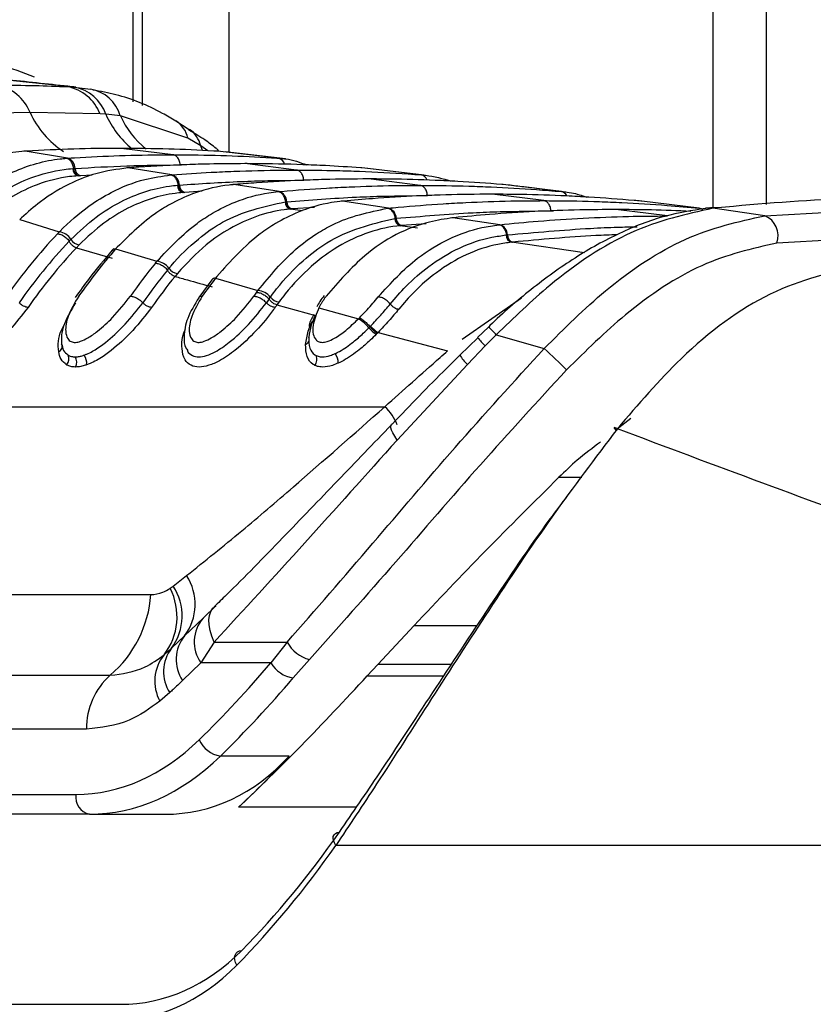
# Model space of a CAD drawing. Header units: millimetres. Extents: x 20 to 19939, y 40 to 15016.
# Tile 31 of 106: x 6878 to 6928, y 5467 to 5529. Entities that reach past the tile are written whole.
import ezdxf

# ---------------------------------------------------------------- set-up
doc = ezdxf.new("R2010")
doc.units = ezdxf.units.MM
doc.header["$LTSCALE"] = 2

msp = doc.modelspace()

# ---------------------------------------------------------------- linework, layer by layer
at = {"color": 8, "linetype": 'Continuous', "lineweight": 25}
for p, q in [((6885.338, 5523.758), (6885.338, 6021.966)), ((6891.353, 6021.966), (6891.353, 5520.569)), ((6921.836, 5517.098), (6921.836, 6021.966)), ((6889.699, 5520.684), (6889.587, 5520.985)), ((6890.04, 5520.67), (6889.587, 5520.985)), ((6888.297, 5519.777), (6888.377, 5519.775)), ((6882.759, 5519.139), (6882.016, 5519.102)), ((6889.688, 5518.118), (6888.588, 5518.054)), ((6895.995, 5516.882), (6895.236, 5516.997)), ((6896.754, 5517.1), (6895.341, 5517.007)), ((6911.631, 5516.889), (6911.781, 5516.886)), ((6903.781, 5516.075), (6902.233, 5515.963)), ((6903.235, 5515.79), (6902.139, 5515.954)), ((6913.733, 5514.245), (6909.151, 5514.914)), ((6906.045, 5508.811), (6909.786, 5511.415)), ((6912.135, 5500.129), (6913.564, 5500.129)), ((6903.023, 5490.798), (6906.987, 5490.798)), ((6905.359, 5488.339), (6900.725, 5488.339)), ((6900.068, 5487.627), (6904.888, 5487.627)), ((6899.382, 5479.361), (6891.971, 5479.361))]:
    msp.add_line(p, q, dxfattribs=at)
at = {"color": 7, "linetype": 'Continuous', "lineweight": 25}
for p, q in [((6885.923, 5523.524), (6885.923, 6021.966)), ((6925.184, 6021.966), (6925.184, 5517.298)), ((6881.207, 5524.704), (6875.971, 5525.257)), ((6881.207, 5524.704), (6881.634, 5524.678)), ((6881.634, 5524.678), (6882.655, 5524.543)), ((6878.849, 5523.082), (6874.451, 5522.987)), ((6883.251, 5522.987), (6878.849, 5523.082)), ((6883.618, 5522.966), (6883.251, 5522.987)), ((6884.53, 5522.876), (6883.618, 5522.966)), ((6888.782, 5521.459), (6884.53, 5522.876)), ((6888.87, 5521.992), (6888.019, 5522.541)), ((6889.587, 5520.985), (6888.782, 5521.459)), ((6878.531, 5520.64), (6878.467, 5520.642)), ((6878.625, 5520.645), (6878.531, 5520.64)), ((6881.208, 5520.2), (6878.531, 5520.64)), ((6887.847, 5520.418), (6884.59, 5520.821)), ((6890.649, 5520.64), (6890.555, 5520.645)), ((6890.71, 5520.691), (6890.572, 5520.813)), ((6894.485, 5520.2), (6890.649, 5520.64)), ((6894.916, 5520.159), (6891.117, 5520.596)), ((6881.12, 5520.194), (6881.208, 5520.2)), ((6895.625, 5519.455), (6892.368, 5519.858)), ((6894.485, 5520.2), (6894.572, 5520.194)), ((6881.537, 5519.55), (6881.593, 5519.554)), ((6881.594, 5519.554), (6881.679, 5519.56)), ((6884.999, 5519.59), (6884.931, 5519.592)), ((6885.077, 5519.596), (6884.999, 5519.59)), ((6887.773, 5519.151), (6884.999, 5519.59)), ((6887.699, 5519.145), (6887.773, 5519.151)), ((6899.737, 5519.59), (6899.659, 5519.596)), ((6903.476, 5519.151), (6899.737, 5519.59)), ((6903.63, 5519.136), (6900.11, 5519.552)), ((6903.476, 5519.151), (6903.55, 5519.145)), ((6881.93, 5519.097), (6881.872, 5519.093)), ((6882.016, 5519.102), (6881.93, 5519.097)), ((6888.128, 5518.501), (6888.176, 5518.505)), ((6888.176, 5518.505), (6888.248, 5518.511)), ((6891.677, 5518.542), (6891.605, 5518.543)), ((6891.744, 5518.548), (6891.677, 5518.542)), ((6894.521, 5518.104), (6891.677, 5518.542)), ((6903.403, 5518.493), (6900.146, 5518.896)), ((6908.615, 5518.542), (6908.548, 5518.548)), ((6912.284, 5518.104), (6908.615, 5518.542)), ((6888.515, 5518.048), (6888.466, 5518.044)), ((6888.588, 5518.054), (6888.515, 5518.048)), ((6894.457, 5518.098), (6894.521, 5518.104)), ((6911.181, 5517.531), (6907.925, 5517.934)), ((6912.284, 5518.104), (6912.348, 5518.098)), ((6894.895, 5517.454), (6894.936, 5517.458)), ((6894.937, 5517.458), (6895, 5517.464)), ((6898.51, 5517.496), (6898.434, 5517.497)), ((6898.569, 5517.502), (6898.51, 5517.496)), ((6901.408, 5517.059), (6898.51, 5517.496)), ((6917.339, 5517.496), (6917.28, 5517.502)), ((6920.954, 5517.059), (6917.339, 5517.496)), ((6925.081, 5516.583), (6937.539, 5517.281)), ((6895.279, 5517.001), (6895.236, 5516.997)), ((6895.341, 5517.007), (6895.279, 5517.001)), ((6901.351, 5517.054), (6901.408, 5517.059)), ((6918.959, 5516.568), (6915.703, 5516.971)), ((6920.954, 5517.059), (6921.011, 5517.054)), ((6921.478, 5517.057), (6921.383, 5517.047)), ((6921.671, 5517.087), (6921.463, 5517.065)), ((6921.905, 5517.061), (6921.813, 5517.051)), ((6925.081, 5516.583), (6921.813, 5517.051)), ((6922.106, 5517.082), (6921.905, 5517.061)), ((6878.319, 5516.455), (6878.196, 5516.336)), ((6878.196, 5516.336), (6880.687, 5515.564)), ((6901.796, 5516.41), (6901.833, 5516.414)), ((6901.834, 5516.414), (6901.889, 5516.42)), ((6905.437, 5516.456), (6905.385, 5516.452)), ((6905.463, 5516.454), (6905.385, 5516.455)), ((6905.515, 5516.459), (6905.463, 5516.454)), ((6908.405, 5516.018), (6905.463, 5516.454)), ((6908.354, 5516.013), (6908.405, 5516.018)), ((6902.177, 5515.957), (6902.139, 5515.954)), ((6902.233, 5515.963), (6902.177, 5515.957)), ((6938.231, 5515.568), (6925.84, 5514.865)), ((6881.31, 5514.979), (6881.42, 5515.093)), ((6908.806, 5515.37), (6908.839, 5515.374)), ((6908.839, 5515.374), (6908.888, 5515.379)), ((6909.184, 5514.917), (6909.151, 5514.914)), ((6909.234, 5514.922), (6909.184, 5514.917)), ((6881.94, 5514.754), (6881.761, 5514.567)), ((6881.761, 5514.567), (6884.011, 5513.906)), ((6884.127, 5514.518), (6884.021, 5514.398)), ((6884.337, 5514.608), (6884.232, 5514.489)), ((6884.232, 5514.489), (6886.832, 5513.718)), ((6887.493, 5513.16), (6887.588, 5513.274)), ((6888.125, 5512.954), (6887.971, 5512.766)), ((6890.289, 5512.558), (6889.464, 5511.43)), ((6890.391, 5512.662), (6890.298, 5512.544)), ((6890.601, 5512.765), (6890.509, 5512.647)), ((6890.509, 5512.647), (6893.193, 5511.878)), ((6893.887, 5511.346), (6893.97, 5511.46)), ((6894.521, 5511.158), (6894.386, 5510.971)), ((6894.387, 5510.971), (6896.806, 5510.308)), ((6897.132, 5510.987), (6897.03, 5510.795)), ((6897.03, 5510.795), (6899.521, 5510.101)), ((6899.521, 5510.101), (6899.583, 5510.163)), ((6900.171, 5509.53), (6900.238, 5509.599)), ((6900.238, 5509.599), (6900.275, 5509.637)), ((6900.749, 5509.241), (6900.71, 5509.2)), ((6900.749, 5509.241), (6905.127, 5508.075)), ((6907.692, 5509.574), (6907.002, 5508.914)), ((6900.71, 5509.2), (6900.637, 5509.125)), ((6907.02, 5508.896), (6905.898, 5507.812)), ((6908.19, 5509.089), (6907.498, 5508.392)), ((6908.19, 5509.089), (6911.201, 5508.221)), ((6907.498, 5508.392), (6906.374, 5507.229)), ((6906.374, 5507.229), (6901.95, 5502.467)), ((6861.935, 5504.568), (6901.179, 5504.568)), ((6916.652, 5503.821), (6915.704, 5503.083)), ((6887.86, 5493.281), (6888.698, 5493.938)), ((6887.668, 5493.141), (6887.86, 5493.281)), ((6860.178, 5492.75), (6886.451, 5492.75)), ((6889.733, 5491.265), (6890.532, 5492.045)), ((6888.573, 5490.15), (6889.733, 5491.265)), ((6900.725, 5488.339), (6903.023, 5490.798)), ((6887.748, 5489.367), (6888.573, 5490.15)), ((6890.433, 5489.757), (6889.599, 5488.454)), ((6890.433, 5489.757), (6895.031, 5489.757)), ((6895.031, 5489.757), (6894.011, 5488.454)), ((6887.28, 5488.957), (6887.748, 5489.367)), ((6889.599, 5488.454), (6888.448, 5487.342)), ((6894.011, 5488.454), (6889.599, 5488.454)), ((6895.411, 5487.501), (6896.433, 5488.664)), ((6900.068, 5487.627), (6900.725, 5488.339)), ((6857.625, 5487.67), (6883.897, 5487.67)), ((6887.642, 5486.575), (6887.02, 5486.029)), ((6882.406, 5484.283), (6856.133, 5484.283)), ((6895.152, 5482.586), (6890.826, 5482.586)), ((6846.753, 5480.167), (6881.737, 5480.167)), ((6882.585, 5478.925), (6847.601, 5478.925)), ((6882.585, 5478.925), (6887.334, 5478.925)), ((6953.336, 5476.966), (6898.092, 5476.966)), ((6846.064, 5466.966), (6884.53, 5466.966))]:
    msp.add_line(p, q, dxfattribs=at)
at = {"color": 7, "linetype": 'Continuous', "lineweight": 25, "flags": 128}
for points in [[(6921.813, 5517.051), (6921.512, 5517.066), (6921.363, 5517.056)], [(6922.106, 5517.082), (6921.806, 5517.097), (6921.671, 5517.088)], [(6915.81, 5503.178), (6915.731, 5503.218), (6915.671, 5503.242), (6915.63, 5503.248), (6915.612, 5503.237), (6915.615, 5503.209), (6915.64, 5503.164), (6915.686, 5503.103), (6915.722, 5503.062)], [(6890.433, 5489.757), (6890.282, 5490.135), (6890.176, 5490.496), (6890.117, 5490.836), (6890.106, 5491.149), (6890.142, 5491.431), (6890.227, 5491.676), (6890.357, 5491.882), (6890.532, 5492.045)], [(6898.092, 5476.966), (6897.999, 5477.117), (6897.939, 5477.266), (6897.915, 5477.406), (6897.928, 5477.531), (6897.977, 5477.637), (6898.061, 5477.719), (6898.176, 5477.773), (6898.316, 5477.797)], [(6891.856, 5469.431), (6891.778, 5469.602), (6891.734, 5469.77), (6891.724, 5469.928), (6891.75, 5470.068), (6891.811, 5470.186), (6891.903, 5470.276), (6892.023, 5470.334), (6892.166, 5470.357)]]:
    msp.add_lwpolyline(points, dxfattribs=at)
at = {"color": 8, "linetype": 'Continuous', "lineweight": 25, "flags": 128}
for points in [[(6921.905, 5517.061), (6921.604, 5517.076), (6921.477, 5517.068)], [(6901.95, 5502.467), (6901.799, 5502.703), (6901.683, 5502.912), (6901.603, 5503.091), (6901.561, 5503.239), (6901.557, 5503.353), (6901.591, 5503.431), (6901.597, 5503.437)]]:
    msp.add_lwpolyline(points, dxfattribs=at)
at = {"color": 7, "linetype": 'Continuous', "lineweight": 25}
for centre, radius, start, end in [((6871.839, 5507.908), 18.851, 67.23194, 123.22598), ((6876.22, 5522.016), 2.837, 22.07929, 78.91675), ((6880.68, 5522.001), 2.754, 20.98074, 78.97089), ((6881.143, 5522.103), 2.621, 19.22896, 79.20829), ((6882.27, 5522.223), 2.352, 16.11784, 80.57569), ((6881.025, 5519.572), 0.655, 358.94109, 73.74917), ((6882.004, 5519.541), 0.468, 178.94377, 253.60413), ((6882.147, 5519.551), 0.468, 178.93986, 253.74897), ((6887.589, 5518.518), 0.659, 359.36734, 73.79417), ((6888.598, 5518.496), 0.471, 179.36464, 253.66762), ((6888.719, 5518.506), 0.471, 179.36589, 253.79393), ((6894.337, 5517.467), 0.663, 359.72925, 73.83392), ((6895.368, 5517.452), 0.474, 179.72364, 253.72152), ((6895.473, 5517.462), 0.474, 179.72761, 253.83364), ((6901.222, 5516.419), 0.666, 0.04249, 73.86944), ((6902.272, 5516.411), 0.476, 180.03535, 253.76881), ((6902.365, 5516.42), 0.476, 180.04068, 253.86913), ((6908.219, 5515.375), 0.669, 0.31681, 73.9014), ((6924.577, 5515.334), 1.348, 339.62886, 68.03773), ((6906.262, 5491.291), 35.261, 136.76079, 144.98977), ((6880.564, 5514.566), 1.005, 31.64464, 82.99707), ((6906.634, 5491.166), 34.762, 136.76079, 144.98977), ((6882.031, 5515.461), 0.713, 211.09594, 262.69886), ((6909.284, 5515.373), 0.478, 180.30849, 253.80999), ((6909.366, 5515.382), 0.478, 180.31487, 253.90105), ((6906.946, 5491.041), 34.464, 136.95085, 144.98513), ((6911.342, 5490.867), 35.958, 138.93235, 144.94313), ((6884.212, 5514.22), 0.27, 85.7893, 136.54138), ((6915.096, 5490.492), 36.583, 140.82674, 144.91402), ((6886.71, 5512.645), 1.08, 35.61507, 83.55175), ((6915.453, 5490.379), 36.066, 140.82674, 144.91402), ((6888.215, 5513.714), 0.766, 215.09623, 263.28879), ((6915.752, 5490.265), 35.751, 140.99409, 144.91197), ((6920.148, 5490.108), 37.234, 142.74893, 144.89567), ((6890.486, 5512.388), 0.26, 84.77154, 139.2109), ((6923.878, 5489.767), 37.821, 144.4429, 144.88892), ((6893.073, 5510.725), 1.159, 39.34776, 84.07368), ((6924.22, 5489.664), 37.286, 144.4429, 144.88892), ((6894.61, 5511.975), 0.822, 218.85114, 263.83667), ((6924.507, 5489.56), 36.955, 144.59326, 144.88875), ((6898.107, 5507.838), 2.669, 39.34315, 57.99107), ((6901.665, 5510.782), 1.95, 219.97418, 238.18215), ((6901.611, 5510.756), 1.743, 219.94912, 240.35988), ((6896.094, 5508.794), 0.324, 287.63769, 26.83371), ((6880.5, 5508.364), 0.372, 294.03953, 25.31649), ((6897.836, 5492.76), 20.436, 43.70962, 49.15804), ((6880.762, 5507.58), 0.536, 315.40396, 26.09441), ((6881.124, 5507.368), 0.66, 332.56554, 30.51152), ((6881.542, 5507.302), 0.871, 353.07333, 35.7174), ((6896.358, 5507.542), 0.551, 317.4058, 26.51419), ((6897.229, 5507.288), 1.02, 1.39202, 37.26514), ((6885.964, 5492.132), 3.277, 322.7637, 33.45348), ((6884.164, 5491.355), 3.933, 322.41343, 27.00456), ((6884.972, 5491.405), 3.444, 323.70634, 33.00211), ((6879.103, 5493.261), 7.365, 310.61133, 356.02438), ((6891.466, 5489.774), 2.286, 139.28981, 215.26166), ((6890.408, 5488.662), 2.363, 140.97565, 213.95245), ((6896.963, 5490.789), 2.19, 208.1077, 255.99417), ((6889.334, 5487.299), 2.639, 141.08681, 208.74768), ((6889.634, 5487.898), 2.39, 142.08197, 213.5904), ((6895.682, 5489.405), 1.923, 209.61412, 261.87939), ((6886.79, 5484.373), 4.385, 131.26995, 181.18657), ((6891.095, 5484.324), 1.759, 204.01752, 261.19468), ((6882.808, 5479.988), 1.085, 170.4644, 258.18964)]:
    msp.add_arc(centre, radius, start, end, dxfattribs=at)
at = {"color": 8, "linetype": 'Continuous', "lineweight": 25}
for centre, radius, start, end in [((6884.064, 5525.429), 5.718, 204.22381, 237.13699), ((6888.965, 5525.321), 5.843, 203.76028, 230.7334), ((6889.834, 5525.29), 5.827, 204.47289, 230.7637), ((6887.091, 5521.093), 1.73, 12.22011, 57.28178), ((6887.91, 5520.591), 1.722, 13.22954, 55.62871), ((6894.373, 5519.701), 0.512, 13.19021, 77.37686), ((6903.373, 5518.67), 0.492, 18.75399, 77.92909), ((6912.202, 5517.655), 0.457, 23.06997, 79.57963), ((6920.892, 5516.656), 0.408, 40.88774, 81.28459), ((6903.672, 5504.949), 6.128, 42.49811, 49.03489), ((6922.953, 5523.585), 21.672, 222.60467, 224.51019), ((6908.162, 5509.188), 2.652, 211.0704, 227.59077), ((6898.987, 5502.24), 3.198, 21.83861, 46.72736)]:
    msp.add_arc(centre, radius, start, end, dxfattribs=at)
at = {"color": 7, "linetype": 'Continuous', "lineweight": 25}
for centre, major_axis, ratio, start_param, end_param in [((6856.789, 5552.531), (4.159, 84.313), 0.706247, 3.791069, 3.884624), ((6857.637, 5552.489), (4.159, 85.513), 0.70627, 3.790584, 3.884138), ((6882.202, 5498.967), (0.927, 18.789), 0.706247, 3.176414, 3.791069), ((6883.05, 5498.925), (0.927, 19.989), 0.706346, 3.174336, 3.788991), ((6885.49, 5498.925), (-3.601, 19.843), 0.695466, 3.016047, 3.630702), ((6853.814, 5552.489), (-15.406, 84.89), 0.695466, 3.561945, 3.630702), ((6857.046, 5534.966), (-10.622, 77.443), 0.700456, 3.636695, 3.791209), ((6856.342, 5534.87), (-10.626, 78.448), 0.700621, 3.63786, 3.792374), ((6883.095, 5486.966), (-2.828, 19.902), 0.699969, 3.042459, 3.633341), ((6882.391, 5486.87), (-2.832, 20.906), 0.700621, 3.046978, 3.63786)]:
    msp.add_ellipse(centre, major_axis=major_axis, ratio=ratio, start_param=start_param, end_param=end_param, dxfattribs=at)
for points, knots in [([(6881.72, 5524.67), (6881.397, 5524.706), (6879.782, 5524.886), (6878.082, 5525.062), (6876.722, 5525.202)], [0, 0, 0, 0, 0.200298, 1, 1, 1, 1]), ([(6876.765, 5524.8), (6877.567, 5524.796), (6879.047, 5524.787), (6880.528, 5524.73), (6881.207, 5524.704)], [0, 0, 0, 0, 0.5415168, 1, 1, 1, 1]), ([(6888.015, 5522.528), (6887.736, 5522.697), (6886.544, 5523.421), (6884.793, 5524.125), (6883.288, 5524.401), (6882.801, 5524.49)], [0, 0, 0, 0, 0.17079, 0.731881, 1, 1, 1, 1]), ([(6890.559, 5520.812), (6890.324, 5520.998), (6889.784, 5521.425), (6889.188, 5521.764), (6888.851, 5521.956)], [0, 0, 0, 0, 0.434652, 1, 1, 1, 1]), ([(6878.531, 5520.64), (6878.525, 5520.639), (6877.51, 5520.58), (6875.442, 5520.163), (6873.578, 5518.929), (6872.632, 5518.303)], [0, 0, 0, 0, 0.002812, 0.494132, 1, 1, 1, 1]), ([(6884.59, 5520.821), (6884.542, 5520.821), (6883.548, 5520.82), (6881.559, 5520.793), (6879.619, 5520.695), (6878.625, 5520.645)], [0, 0, 0, 0, 0.024033, 0.499895, 1, 1, 1, 1]), ([(6881.208, 5520.2), (6881.354, 5520.21), (6882.446, 5520.28), (6884.484, 5520.375), (6886.551, 5520.416), (6887.672, 5520.418), (6887.847, 5520.418)], [0, 0, 0, 0, 0.0660999, 0.4936868, 0.9212732, 1, 1, 1, 1]), ([(6890.555, 5520.645), (6890.507, 5520.648), (6889.513, 5520.706), (6887.525, 5520.796), (6885.584, 5520.812), (6884.59, 5520.821)], [0, 0, 0, 0, 0.024244, 0.500106, 1, 1, 1, 1]), ([(6888.297, 5519.777), (6888.291, 5519.829), (6888.276, 5519.971), (6888.192, 5520.181), (6888.038, 5520.362), (6887.911, 5520.399), (6887.847, 5520.418)], [0, 0, 0, 0, 0.161092, 0.440728, 0.720364, 1, 1, 1, 1]), ([(6887.847, 5520.418), (6888.021, 5520.418), (6889.142, 5520.416), (6891.209, 5520.375), (6893.247, 5520.28), (6894.339, 5520.21), (6894.485, 5520.2)], [0, 0, 0, 0, 0.078728, 0.506313, 0.933899, 1, 1, 1, 1]), ([(6874.826, 5517.412), (6875.133, 5517.666), (6876.071, 5518.442), (6878.023, 5519.56), (6879.869, 5520.087), (6880.998, 5520.184), (6881.12, 5520.194)], [0, 0, 0, 0, 0.160385, 0.490153, 0.944734, 1, 1, 1, 1]), ([(6881.593, 5519.554), (6881.586, 5519.606), (6881.566, 5519.749), (6881.473, 5519.958), (6881.314, 5520.139), (6881.185, 5520.176), (6881.12, 5520.194)], [0, 0, 0, 0, 0.160981, 0.440654, 0.720327, 1, 1, 1, 1]), ([(6881.679, 5519.56), (6882.768, 5519.621), (6884.421, 5519.714), (6886.628, 5519.768), (6887.745, 5519.774), (6888.297, 5519.777)], [0, 0, 0, 0, 0.493682, 0.749994, 1, 1, 1, 1]), ([(6892.368, 5519.858), (6891.626, 5519.854), (6890.411, 5519.846), (6888.183, 5519.78), (6886.495, 5519.695), (6885.28, 5519.61), (6885.077, 5519.596)], [0, 0, 0, 0, 0.305202, 0.499842, 0.916458, 1, 1, 1, 1]), ([(6899.659, 5519.596), (6898.917, 5519.645), (6897.703, 5519.725), (6895.474, 5519.819), (6893.785, 5519.856), (6892.57, 5519.858), (6892.368, 5519.858)], [0, 0, 0, 0, 0.305522, 0.500162, 0.917082, 1, 1, 1, 1]), ([(6894.572, 5520.194), (6894.698, 5520.185), (6895.273, 5520.142), (6895.831, 5519.939), (6896.267, 5519.782)], [0, 0, 0, 0, 0.220456, 1, 1, 1, 1]), ([(6875.532, 5516.915), (6876.107, 5517.366), (6877.179, 5518.206), (6879.021, 5519.07), (6880.463, 5519.452), (6881.353, 5519.533), (6881.537, 5519.55)], [0, 0, 0, 0, 0.310244, 0.578241, 0.913143, 1, 1, 1, 1]), ([(6884.999, 5519.59), (6884.324, 5519.501), (6883.15, 5519.344), (6881.299, 5518.619), (6879.721, 5517.696), (6878.707, 5516.798), (6878.319, 5516.455)], [0, 0, 0, 0, 0.284926, 0.4961, 0.80713, 1, 1, 1, 1]), ([(6880.687, 5515.564), (6880.696, 5515.573), (6881.29, 5516.188), (6882.352, 5517.106), (6884.154, 5518.204), (6885.879, 5518.897), (6887.154, 5519.071), (6887.699, 5519.145)], [0, 0, 0, 0, 0.004308, 0.292825, 0.491944, 0.782685, 1, 1, 1, 1]), ([(6888.176, 5518.505), (6888.168, 5518.557), (6888.147, 5518.7), (6888.053, 5518.909), (6887.893, 5519.09), (6887.763, 5519.127), (6887.699, 5519.145)], [0, 0, 0, 0, 0.161012, 0.440674, 0.720337, 1, 1, 1, 1]), ([(6887.773, 5519.151), (6888.597, 5519.21), (6889.893, 5519.301), (6892.208, 5519.406), (6894.002, 5519.451), (6895.323, 5519.455), (6895.625, 5519.455)], [0, 0, 0, 0, 0.314829, 0.495571, 0.884785, 1, 1, 1, 1]), ([(6896.075, 5518.814), (6896.07, 5518.866), (6896.055, 5519.009), (6895.97, 5519.218), (6895.817, 5519.4), (6895.689, 5519.437), (6895.625, 5519.455)], [0, 0, 0, 0, 0.161092, 0.440728, 0.720364, 1, 1, 1, 1]), ([(6895.625, 5519.455), (6896.472, 5519.45), (6897.793, 5519.44), (6900.132, 5519.363), (6901.902, 5519.269), (6903.198, 5519.172), (6903.476, 5519.151)], [0, 0, 0, 0, 0.32369, 0.504431, 0.893531, 1, 1, 1, 1]), ([(6903.55, 5519.145), (6903.612, 5519.14), (6904.22, 5519.086), (6904.818, 5518.914), (6905.356, 5518.76)], [0, 0, 0, 0, 0.101631, 1, 1, 1, 1]), ([(6881.872, 5519.093), (6881.694, 5519.078), (6880.829, 5519.003), (6879.428, 5518.639), (6877.636, 5517.807), (6876.592, 5516.994), (6876.031, 5516.557)], [0, 0, 0, 0, 0.08676, 0.421461, 0.689498, 1, 1, 1, 1]), ([(6881.42, 5515.093), (6881.941, 5515.584), (6882.935, 5516.521), (6884.995, 5517.777), (6886.748, 5518.362), (6887.958, 5518.484), (6888.128, 5518.501)], [0, 0, 0, 0, 0.2600494, 0.495705, 0.9292279, 1, 1, 1, 1]), ([(6891.677, 5518.542), (6891.579, 5518.533), (6890.764, 5518.457), (6889.455, 5518.149), (6887.945, 5517.477), (6886.246, 5516.473), (6885.143, 5515.395), (6884.337, 5514.608)], [0, 0, 0, 0, 0.0370025, 0.3080273, 0.4968388, 0.6327494, 1, 1, 1, 1]), ([(6888.248, 5518.511), (6889.54, 5518.597), (6891.397, 5518.721), (6894.007, 5518.8), (6895.324, 5518.809), (6896.075, 5518.814)], [0, 0, 0, 0, 0.495563, 0.712251, 1, 1, 1, 1]), ([(6900.146, 5518.896), (6899.219, 5518.889), (6897.819, 5518.878), (6895.472, 5518.795), (6893.598, 5518.694), (6892.198, 5518.583), (6891.744, 5518.548)], [0, 0, 0, 0, 0.330895, 0.499787, 0.837714, 1, 1, 1, 1]), ([(6908.548, 5518.548), (6907.621, 5518.618), (6906.221, 5518.723), (6903.874, 5518.834), (6902.001, 5518.889), (6900.6, 5518.894), (6900.146, 5518.896)], [0, 0, 0, 0, 0.331322, 0.500214, 0.838141, 1, 1, 1, 1]), ([(6912.565, 5518.074), (6911.689, 5518.18), (6910.493, 5518.326), (6909.262, 5518.471), (6908.932, 5518.51)], [0, 0, 0, 0, 0.73219, 1, 1, 1, 1]), ([(6888.466, 5518.044), (6888.301, 5518.028), (6887.126, 5517.914), (6885.421, 5517.353), (6883.417, 5516.139), (6882.448, 5515.231), (6881.94, 5514.754)], [0, 0, 0, 0, 0.070691, 0.503986, 0.739713, 1, 1, 1, 1]), ([(6886.832, 5513.718), (6887.646, 5514.579), (6888.75, 5515.746), (6890.46, 5516.843), (6891.955, 5517.578), (6893.351, 5517.973), (6894.262, 5518.076), (6894.457, 5518.098)], [0, 0, 0, 0, 0.363104, 0.492334, 0.672218, 0.929868, 1, 1, 1, 1]), ([(6894.936, 5517.458), (6894.929, 5517.51), (6894.907, 5517.652), (6894.812, 5517.862), (6894.651, 5518.043), (6894.521, 5518.08), (6894.457, 5518.098)], [0, 0, 0, 0, 0.161031, 0.440687, 0.720344, 1, 1, 1, 1]), ([(6894.521, 5518.104), (6894.573, 5518.108), (6895.569, 5518.195), (6897.039, 5518.301), (6899.404, 5518.422), (6901.368, 5518.483), (6902.859, 5518.49), (6903.403, 5518.493)], [0, 0, 0, 0, 0.017392, 0.336932, 0.496696, 0.8163, 1, 1, 1, 1]), ([(6907.925, 5517.934), (6907.785, 5517.933), (6906.699, 5517.932), (6905.139, 5517.903), (6902.773, 5517.81), (6900.74, 5517.691), (6899.182, 5517.555), (6898.569, 5517.502)], [0, 0, 0, 0, 0.04475, 0.348076, 0.499734, 0.80312, 1, 1, 1, 1]), ([(6903.853, 5517.852), (6903.848, 5517.904), (6903.833, 5518.046), (6903.748, 5518.256), (6903.595, 5518.438), (6903.467, 5518.475), (6903.403, 5518.493)], [0, 0, 0, 0, 0.161092, 0.440728, 0.720364, 1, 1, 1, 1]), ([(6903.403, 5518.493), (6903.474, 5518.493), (6904.492, 5518.492), (6905.983, 5518.468), (6908.348, 5518.38), (6910.292, 5518.269), (6911.761, 5518.147), (6912.284, 5518.104)], [0, 0, 0, 0, 0.023999, 0.34354, 0.503304, 0.822907, 1, 1, 1, 1]), ([(6917.28, 5517.502), (6917.139, 5517.514), (6916.054, 5517.613), (6914.494, 5517.728), (6912.129, 5517.854), (6910.097, 5517.922), (6908.537, 5517.93), (6907.925, 5517.934)], [0, 0, 0, 0, 0.045283, 0.348609, 0.500266, 0.803652, 1, 1, 1, 1]), ([(6912.348, 5518.098), (6912.543, 5518.079), (6913.058, 5518.028), (6913.56, 5517.861), (6913.872, 5517.758)], [0, 0, 0, 0, 0.379338, 1, 1, 1, 1]), ([(6887.588, 5513.274), (6887.633, 5513.328), (6888.212, 5514.014), (6889.308, 5515.075), (6891.651, 5516.74), (6893.555, 5517.159), (6894.895, 5517.454)], [0, 0, 0, 0, 0.0221073, 0.2836509, 0.4962064, 1, 1, 1, 1]), ([(6898.51, 5517.496), (6898.281, 5517.47), (6897.339, 5517.361), (6895.914, 5516.943), (6894.427, 5516.195), (6892.636, 5515.024), (6891.476, 5513.737), (6890.601, 5512.765)], [0, 0, 0, 0, 0.078702, 0.324589, 0.496687, 0.620034, 1, 1, 1, 1]), ([(6895, 5517.464), (6896.464, 5517.574), (6898.494, 5517.728), (6901.446, 5517.833), (6902.932, 5517.844), (6903.853, 5517.852)], [0, 0, 0, 0, 0.4966886, 0.6882194, 1, 1, 1, 1]), ([(6901.408, 5517.059), (6901.609, 5517.078), (6902.755, 5517.187), (6904.375, 5517.31), (6906.74, 5517.441), (6908.851, 5517.517), (6910.489, 5517.527), (6911.181, 5517.531)], [0, 0, 0, 0, 0.061922, 0.352279, 0.497453, 0.787868, 1, 1, 1, 1]), ([(6911.631, 5516.889), (6911.626, 5516.942), (6911.611, 5517.084), (6911.526, 5517.294), (6911.373, 5517.475), (6911.245, 5517.512), (6911.181, 5517.531)], [0, 0, 0, 0, 0.161092, 0.440728, 0.720364, 1, 1, 1, 1]), ([(6911.181, 5517.531), (6911.4, 5517.53), (6912.565, 5517.528), (6914.203, 5517.493), (6916.569, 5517.395), (6918.662, 5517.267), (6920.281, 5517.12), (6920.954, 5517.059)], [0, 0, 0, 0, 0.067017, 0.357375, 0.502549, 0.792963, 1, 1, 1, 1]), ([(6934.009, 5517.718), (6932.753, 5517.707), (6928.844, 5517.673), (6924.83, 5517.321), (6922.106, 5517.082)], [0, 0, 0, 0, 0.32125, 1, 1, 1, 1]), ([(6895.236, 5516.997), (6895.105, 5516.984), (6893.802, 5516.849), (6891.971, 5516.193), (6889.741, 5514.689), (6888.713, 5513.585), (6888.125, 5512.954)], [0, 0, 0, 0, 0.0506728, 0.5038189, 0.7163241, 1, 1, 1, 1]), ([(6893.193, 5511.878), (6893.954, 5512.799), (6895.095, 5514.18), (6896.749, 5515.381), (6898.636, 5516.492), (6900.171, 5516.809), (6901.351, 5517.054)], [0, 0, 0, 0, 0.328466, 0.492618, 0.610176, 1, 1, 1, 1]), ([(6901.833, 5516.414), (6901.825, 5516.466), (6901.803, 5516.608), (6901.707, 5516.817), (6901.545, 5516.998), (6901.416, 5517.035), (6901.351, 5517.054)], [0, 0, 0, 0, 0.161045, 0.440696, 0.720348, 1, 1, 1, 1]), ([(6901.889, 5516.42), (6903.503, 5516.554), (6905.681, 5516.735), (6908.93, 5516.865), (6910.564, 5516.88), (6911.631, 5516.889)], [0, 0, 0, 0, 0.4974435, 0.6714757, 1, 1, 1, 1]), ([(6915.703, 5516.971), (6914.951, 5516.966), (6913.253, 5516.955), (6910.607, 5516.855), (6907.962, 5516.689), (6906.266, 5516.53), (6905.515, 5516.459)], [0, 0, 0, 0, 0.221137, 0.499684, 0.778766, 1, 1, 1, 1]), ([(6921.362, 5517.037), (6920.504, 5516.904), (6918.699, 5516.624), (6915.936, 5515.541), (6913.108, 5513.978), (6910.373, 5511.986), (6908.572, 5510.444), (6907.723, 5509.605), (6907.691, 5509.573)], [0, 0, 0, 0, 0.1813589, 0.3815207, 0.5836497, 0.7898991, 0.9920026, 1, 1, 1, 1]), ([(6921.813, 5517.051), (6920.11, 5516.67), (6916.731, 5515.914), (6911.978, 5512.753), (6909.299, 5510.161), (6908.19, 5509.089)], [0, 0, 0, 0, 0.373601, 0.740943, 1, 1, 1, 1]), ([(6920.425, 5516.857), (6919.601, 5516.892), (6918.027, 5516.959), (6916.453, 5516.967), (6915.703, 5516.971)], [0, 0, 0, 0, 0.52375, 1, 1, 1, 1]), ([(6893.97, 5511.46), (6894.101, 5511.635), (6894.738, 5512.483), (6895.903, 5513.699), (6898.308, 5515.571), (6900.334, 5516.059), (6901.796, 5516.41)], [0, 0, 0, 0, 0.062027, 0.301058, 0.495826, 1, 1, 1, 1]), ([(6905.463, 5516.454), (6904.973, 5516.379), (6903.043, 5516.086), (6900.179, 5514.622), (6898.268, 5512.423), (6897.485, 5511.522)], [0, 0, 0, 0, 0.1671708, 0.6586021, 1, 1, 1, 1]), ([(6908.405, 5516.018), (6909.21, 5516.097), (6910.959, 5516.267), (6913.659, 5516.441), (6916.372, 5516.55), (6918.14, 5516.563), (6918.959, 5516.568)], [0, 0, 0, 0, 0.229155, 0.497999, 0.767356, 1, 1, 1, 1]), ([(6911.201, 5508.221), (6912.465, 5509.48), (6915.266, 5512.269), (6920.121, 5515.472), (6923.427, 5516.213), (6925.081, 5516.583)], [0, 0, 0, 0, 0.291567, 0.64553, 1, 1, 1, 1]), ([(6880.575, 5515.446), (6880.575, 5515.446), (6880.613, 5515.486), (6880.65, 5515.525), (6880.687, 5515.564)], [0, 0, 0, 0, 0.009508, 1, 1, 1, 1]), ([(6880.575, 5515.446), (6880.644, 5515.438), (6880.783, 5515.421), (6881.015, 5515.291), (6881.197, 5515.132), (6881.28, 5515.02), (6881.31, 5514.979)], [0, 0, 0, 0, 0.279613, 0.559227, 0.83884, 1, 1, 1, 1]), ([(6902.139, 5515.954), (6902.072, 5515.947), (6900.651, 5515.797), (6898.689, 5515.069), (6896.406, 5513.341), (6895.271, 5512.153), (6894.649, 5511.328), (6894.521, 5511.158)], [0, 0, 0, 0, 0.023785, 0.504037, 0.698785, 0.937924, 1, 1, 1, 1]), ([(6900.755, 5511.472), (6901.556, 5512.345), (6902.927, 5513.839), (6905.192, 5515.177), (6906.932, 5515.808), (6907.998, 5515.962), (6908.354, 5516.013)], [0, 0, 0, 0, 0.3602452, 0.6164777, 0.8720903, 1, 1, 1, 1]), ([(6908.839, 5515.374), (6908.83, 5515.426), (6908.808, 5515.568), (6908.712, 5515.777), (6908.548, 5515.958), (6908.419, 5515.995), (6908.354, 5516.013)], [0, 0, 0, 0, 0.161052, 0.440701, 0.720351, 1, 1, 1, 1]), ([(6881.761, 5514.567), (6881.723, 5514.578), (6881.648, 5514.601), (6881.519, 5514.695), (6881.397, 5514.823), (6881.339, 5514.927), (6881.31, 5514.979)], [0, 0, 0, 0, 0.249971, 0.499954, 0.749961, 1, 1, 1, 1]), ([(6901.516, 5511.028), (6901.838, 5511.404), (6902.596, 5512.29), (6904.633, 5514.04), (6906.825, 5515.093), (6908.509, 5515.329), (6908.806, 5515.37)], [0, 0, 0, 0, 0.155855, 0.3674632, 0.8884736, 1, 1, 1, 1]), ([(6909.151, 5514.914), (6908.862, 5514.874), (6907.225, 5514.65), (6905.092, 5513.632), (6903.109, 5511.934), (6902.37, 5511.073), (6902.056, 5510.708)], [0, 0, 0, 0, 0.11142, 0.63228, 0.84401, 1, 1, 1, 1]), ([(6925.84, 5514.865), (6924.277, 5514.509), (6921.146, 5513.798), (6916.511, 5510.728), (6913.826, 5508.082), (6912.608, 5506.882)], [0, 0, 0, 0, 0.352553, 0.706371, 1, 1, 1, 1]), ([(6884.016, 5514.406), (6883.526, 5513.825), (6882.723, 5512.873), (6881.977, 5511.835), (6881.686, 5511.43)], [0, 0, 0, 0, 0.6100347, 1, 1, 1, 1]), ([(6886.735, 5513.601), (6886.736, 5513.601), (6886.768, 5513.641), (6886.8, 5513.68), (6886.832, 5513.718)], [0, 0, 0, 0, 0.009578, 1, 1, 1, 1]), ([(6886.735, 5513.601), (6886.805, 5513.593), (6886.944, 5513.577), (6887.183, 5513.455), (6887.373, 5513.305), (6887.461, 5513.199), (6887.494, 5513.16)], [0, 0, 0, 0, 0.279617, 0.559234, 0.838851, 1, 1, 1, 1]), ([(6887.971, 5512.766), (6887.932, 5512.778), (6887.854, 5512.8), (6887.719, 5512.89), (6887.589, 5513.012), (6887.525, 5513.11), (6887.493, 5513.16)], [0, 0, 0, 0, 0.249976, 0.499962, 0.749967, 1, 1, 1, 1]), ([(6931.195, 5513.449), (6929.274, 5513.012), (6925.431, 5512.139), (6920.091, 5508.187), (6917.119, 5504.709), (6915.81, 5503.178)], [0, 0, 0, 0, 0.358898, 0.717892, 1, 1, 1, 1]), ([(6887.971, 5512.766), (6888.231, 5512.693), (6889.004, 5512.473), (6889.784, 5512.253), (6890.302, 5512.107)], [0, 0, 0, 0, 0.336503, 1, 1, 1, 1]), ([(6893.109, 5511.761), (6893.109, 5511.761), (6893.137, 5511.8), (6893.165, 5511.839), (6893.193, 5511.878)], [0, 0, 0, 0, 0.009627, 1, 1, 1, 1]), ([(6893.109, 5511.761), (6893.179, 5511.753), (6893.319, 5511.739), (6893.563, 5511.623), (6893.759, 5511.482), (6893.853, 5511.383), (6893.887, 5511.346)], [0, 0, 0, 0, 0.279619, 0.559239, 0.838858, 1, 1, 1, 1]), ([(6881.712, 5511.109), (6881.443, 5510.662), (6880.948, 5509.836), (6880.792, 5508.962), (6880.83, 5508.581), (6880.836, 5508.523)], [0, 0, 0, 0, 0.500688, 0.922786, 1, 1, 1, 1]), ([(6881.908, 5511.521), (6881.651, 5511.093), (6881.194, 5510.329), (6881.041, 5509.404), (6881.167, 5508.876), (6881.405, 5508.648), (6881.695, 5508.595), (6882.059, 5508.674), (6882.542, 5508.911), (6883.242, 5509.407), (6884.218, 5510.305), (6884.809, 5511.067), (6885.16, 5511.521)], [0, 0, 0, 0, 0.181549, 0.323795, 0.40885, 0.462296, 0.504185, 0.545984, 0.60056, 0.677304, 0.807908, 1, 1, 1, 1]), ([(6882.249, 5507.811), (6882.308, 5507.833), (6882.597, 5507.942), (6883.333, 5508.367), (6884.141, 5509.051), (6885.109, 5510.023), (6885.592, 5510.653), (6885.941, 5511.109)], [0, 0, 0, 0, 0.041437, 0.201296, 0.499179, 0.63727, 1, 1, 1, 1]), ([(6885.16, 5511.521), (6885.23, 5511.513), (6885.371, 5511.499), (6885.616, 5511.384), (6885.813, 5511.244), (6885.907, 5511.146), (6885.941, 5511.109)], [0, 0, 0, 0, 0.279636, 0.559272, 0.838908, 1, 1, 1, 1]), ([(6889.475, 5511.426), (6889.205, 5510.992), (6888.701, 5510.184), (6888.517, 5509.122), (6888.542, 5508.419), (6888.728, 5508.168), (6888.753, 5508.134)], [0, 0, 0, 0, 0.396946, 0.740682, 0.964732, 1, 1, 1, 1]), ([(6888.748, 5508.126), (6888.751, 5508.111), (6888.789, 5507.949), (6889.031, 5507.778), (6889.447, 5507.671), (6889.961, 5507.765), (6890.626, 5508.064), (6891.555, 5508.712), (6892.703, 5509.79), (6893.363, 5510.647), (6893.719, 5511.109)], [0, 0, 0, 0, 0.01048, 0.1137615, 0.2011197, 0.286036, 0.3750197, 0.5202116, 0.7413846, 1, 1, 1, 1]), ([(6889.686, 5511.521), (6889.429, 5511.093), (6888.972, 5510.329), (6888.82, 5509.404), (6888.945, 5508.876), (6889.183, 5508.648), (6889.473, 5508.595), (6889.837, 5508.674), (6890.32, 5508.911), (6891.02, 5509.407), (6891.996, 5510.305), (6892.587, 5511.067), (6892.939, 5511.521)], [0, 0, 0, 0, 0.181549, 0.323795, 0.40885, 0.462296, 0.504185, 0.545984, 0.60056, 0.677304, 0.807908, 1, 1, 1, 1]), ([(6889.686, 5511.521), (6889.623, 5511.516), (6889.525, 5511.507), (6889.488, 5511.445), (6889.475, 5511.422)], [0, 0, 0, 0, 0.636476, 1, 1, 1, 1]), ([(6892.939, 5511.521), (6893.009, 5511.513), (6893.149, 5511.499), (6893.394, 5511.384), (6893.591, 5511.244), (6893.685, 5511.146), (6893.719, 5511.109)], [0, 0, 0, 0, 0.279636, 0.559272, 0.838908, 1, 1, 1, 1]), ([(6894.386, 5510.971), (6894.347, 5510.982), (6894.267, 5511.004), (6894.127, 5511.089), (6893.99, 5511.205), (6893.921, 5511.299), (6893.887, 5511.346)], [0, 0, 0, 0, 0.249979, 0.499967, 0.749972, 1, 1, 1, 1]), ([(6897.355, 5511.557), (6897.263, 5511.437), (6897.084, 5511.205), (6896.957, 5510.959), (6896.895, 5510.84)], [0, 0, 0, 0, 0.517915, 1, 1, 1, 1]), ([(6897.485, 5511.522), (6897.442, 5511.463), (6897.355, 5511.345), (6897.238, 5511.166), (6897.167, 5511.046), (6897.132, 5510.987)], [0, 0, 0, 0, 0.335805, 0.671409, 1, 1, 1, 1]), ([(6899.583, 5510.163), (6899.613, 5510.194), (6899.776, 5510.363), (6900.063, 5510.668), (6900.429, 5511.076), (6900.647, 5511.34), (6900.755, 5511.472)], [0, 0, 0, 0, 0.0699535, 0.379787, 0.6898702, 1, 1, 1, 1]), ([(6901.516, 5511.028), (6901.483, 5511.066), (6901.395, 5511.172), (6901.206, 5511.322), (6900.966, 5511.446), (6900.826, 5511.463), (6900.755, 5511.472)], [0, 0, 0, 0, 0.16106, 0.440707, 0.720353, 1, 1, 1, 1]), ([(6878.72, 5510.816), (6878.347, 5510.328), (6877.831, 5509.653), (6876.782, 5508.597), (6875.877, 5507.833), (6875.041, 5507.353), (6874.7, 5507.225), (6874.628, 5507.197)], [0, 0, 0, 0, 0.35082, 0.485426, 0.783992, 0.954198, 1, 1, 1, 1]), ([(6886.498, 5510.816), (6886.125, 5510.328), (6885.609, 5509.653), (6884.56, 5508.597), (6883.655, 5507.833), (6882.82, 5507.353), (6882.478, 5507.225), (6882.406, 5507.197)], [0, 0, 0, 0, 0.35082, 0.485426, 0.783992, 0.954198, 1, 1, 1, 1]), ([(6897.03, 5510.795), (6896.875, 5510.417), (6896.635, 5509.83), (6896.637, 5509.149), (6896.776, 5508.812), (6896.989, 5508.648), (6897.224, 5508.594), (6897.584, 5508.662), (6898.103, 5508.909), (6898.792, 5509.4), (6899.261, 5509.851), (6899.521, 5510.101)], [0, 0, 0, 0, 0.2319842, 0.360069, 0.466873, 0.5125904, 0.5722166, 0.631946, 0.7116763, 0.8401772, 1, 1, 1, 1]), ([(6900.275, 5509.637), (6900.494, 5509.867), (6900.943, 5510.342), (6901.321, 5510.795), (6901.516, 5511.028)], [0, 0, 0, 0, 0.48654, 1, 1, 1, 1]), ([(6902.056, 5510.708), (6901.851, 5510.462), (6901.453, 5509.985), (6900.979, 5509.484), (6900.749, 5509.241)], [0, 0, 0, 0, 0.514824, 1, 1, 1, 1]), ([(6896.192, 5508.486), (6896.231, 5508.761), (6896.298, 5509.238), (6896.523, 5509.742), (6896.619, 5509.956)], [0, 0, 0, 0, 0.576286, 1, 1, 1, 1]), ([(6896.789, 5510.304), (6896.699, 5510.105), (6896.488, 5509.637), (6896.421, 5509.195), (6896.383, 5508.941)], [0, 0, 0, 0, 0.426364, 1, 1, 1, 1]), ([(6896.711, 5510.372), (6896.583, 5510.155), (6896.438, 5509.909), (6896.416, 5509.653), (6896.413, 5509.621)], [0, 0, 0, 0, 0.876926, 1, 1, 1, 1]), ([(6899.583, 5510.163), (6899.635, 5510.134), (6899.739, 5510.074), (6899.942, 5509.908), (6900.116, 5509.74), (6900.206, 5509.637), (6900.239, 5509.599)], [0, 0, 0, 0, 0.279668, 0.559337, 0.839005, 1, 1, 1, 1]), ([(6880.651, 5508.024), (6880.651, 5508.028), (6880.591, 5508.435), (6880.611, 5509.016), (6880.938, 5509.607), (6881, 5509.718)], [0, 0, 0, 0, 0.008131, 0.813202, 1, 1, 1, 1]), ([(6898.041, 5507.906), (6898.135, 5507.952), (6898.525, 5508.141), (6899.139, 5508.58), (6899.743, 5509.105), (6900.055, 5509.414), (6900.171, 5509.53)], [0, 0, 0, 0, 0.1242871, 0.5114123, 0.8178404, 1, 1, 1, 1]), ([(6896.383, 5508.941), (6896.386, 5508.701), (6896.391, 5508.255), (6896.637, 5507.903), (6896.826, 5507.801), (6896.851, 5507.788)], [0, 0, 0, 0, 0.500878, 0.934932, 1, 1, 1, 1]), ([(6900.637, 5509.125), (6900.512, 5509.001), (6900.173, 5508.663), (6899.502, 5508.079), (6898.808, 5507.585), (6898.361, 5507.367), (6898.249, 5507.313)], [0, 0, 0, 0, 0.175438, 0.474731, 0.868035, 1, 1, 1, 1]), ([(6881.144, 5507.203), (6881.015, 5507.31), (6880.762, 5507.518), (6880.688, 5507.858), (6880.651, 5508.024)], [0, 0, 0, 0, 0.511867, 1, 1, 1, 1]), ([(6880.836, 5508.523), (6880.866, 5508.377), (6880.925, 5508.085), (6881.137, 5507.905), (6881.243, 5507.815)], [0, 0, 0, 0, 0.500365, 1, 1, 1, 1]), ([(6895.031, 5489.757), (6896.812, 5491.798), (6900.23, 5495.714), (6905.598, 5502.078), (6909.314, 5506.152), (6911.201, 5508.221)], [0, 0, 0, 0, 0.349022, 0.66958, 1, 1, 1, 1]), ([(6896.763, 5507.169), (6896.733, 5507.186), (6896.506, 5507.307), (6896.212, 5507.707), (6896.199, 5508.219), (6896.192, 5508.486)], [0, 0, 0, 0, 0.069549, 0.515215, 1, 1, 1, 1]), ([(6901.179, 5504.568), (6902.331, 5505.601), (6903.64, 5506.774), (6904.967, 5507.935), (6905.127, 5508.075)], [0, 0, 0, 0, 0.879479, 1, 1, 1, 1]), ([(6881.243, 5507.815), (6881.259, 5507.807), (6881.321, 5507.771), (6881.461, 5507.718), (6881.61, 5507.708), (6881.693, 5507.703)], [0, 0, 0, 0, 0.121302, 0.507466, 1, 1, 1, 1]), ([(6881.693, 5507.703), (6881.78, 5507.708), (6881.937, 5507.718), (6882.13, 5507.77), (6882.229, 5507.804), (6882.249, 5507.811)], [0, 0, 0, 0, 0.492803, 0.897023, 1, 1, 1, 1]), ([(6896.851, 5507.788), (6896.895, 5507.769), (6897.012, 5507.719), (6897.295, 5507.686), (6897.662, 5507.748), (6897.939, 5507.863), (6898.041, 5507.906)], [0, 0, 0, 0, 0.147341, 0.391101, 0.775571, 1, 1, 1, 1]), ([(6905.899, 5507.811), (6905.617, 5507.534), (6904.167, 5506.112), (6902.749, 5504.631), (6901.614, 5503.455), (6901.595, 5503.436)], [0, 0, 0, 0, 0.192228, 0.986725, 1, 1, 1, 1]), ([(6881.71, 5507.064), (6881.605, 5507.07), (6881.418, 5507.082), (6881.241, 5507.149), (6881.162, 5507.193), (6881.144, 5507.203)], [0, 0, 0, 0, 0.496554, 0.8808, 1, 1, 1, 1]), ([(6882.406, 5507.197), (6882.381, 5507.189), (6882.258, 5507.147), (6882.017, 5507.082), (6881.82, 5507.07), (6881.71, 5507.064)], [0, 0, 0, 0, 0.101098, 0.503376, 1, 1, 1, 1]), ([(6912.608, 5506.882), (6910.785, 5504.898), (6907.08, 5500.866), (6901.706, 5494.583), (6898.225, 5490.676), (6896.433, 5488.664)], [0, 0, 0, 0, 0.319567, 0.649531, 1, 1, 1, 1]), ([(6898.249, 5507.313), (6898.124, 5507.261), (6897.781, 5507.118), (6897.323, 5507.043), (6896.967, 5507.084), (6896.819, 5507.146), (6896.763, 5507.169)], [0, 0, 0, 0, 0.219455, 0.606408, 0.852957, 1, 1, 1, 1]), ([(6888.698, 5493.938), (6889.852, 5494.863), (6892.051, 5496.625), (6896.157, 5500.141), (6899.238, 5502.857), (6901.179, 5504.568)], [0, 0, 0, 0, 0.289895, 0.552414, 1, 1, 1, 1]), ([(6901.597, 5503.436), (6900.463, 5502.257), (6898.126, 5499.825), (6894.673, 5496.234), (6892.089, 5493.571), (6890.686, 5492.222), (6890.429, 5491.975)], [0, 0, 0, 0, 0.292154, 0.602179, 0.927136, 1, 1, 1, 1]), ([(6915.81, 5503.178), (6914.418, 5501.339), (6911.589, 5497.601), (6907.719, 5491.795), (6904.063, 5486.123), (6900.893, 5481.155), (6898.942, 5478.238), (6898.092, 5476.966)], [0, 0, 0, 0, 0.207126, 0.42092, 0.626857, 0.837345, 1, 1, 1, 1]), ([(6953.989, 5489.612), (6947.335, 5491.853), (6934.011, 5496.341), (6921.882, 5500.897), (6915.81, 5503.178)], [0, 0, 0, 0, 0.4994244, 1, 1, 1, 1]), ([(6901.95, 5502.467), (6899.994, 5500.282), (6896.024, 5495.848), (6892.315, 5491.807), (6890.433, 5489.757)], [0, 0, 0, 0, 0.492706, 1, 1, 1, 1]), ([(6914.749, 5502.34), (6914.253, 5501.974), (6913.342, 5501.301), (6912.513, 5500.496), (6912.135, 5500.129)], [0, 0, 0, 0, 0.544402, 1, 1, 1, 1]), ([(6912.135, 5500.129), (6910.574, 5498.58), (6907.41, 5495.439), (6904.499, 5492.359), (6903.023, 5490.798)], [0, 0, 0, 0, 0.493131, 1, 1, 1, 1]), ([(6898.316, 5477.797), (6899.156, 5479.021), (6901.057, 5481.79), (6904.18, 5486.569), (6907.752, 5491.962), (6910.59, 5496.211), (6912.312, 5498.473), (6912.68, 5498.956)], [0, 0, 0, 0, 0.193708, 0.438422, 0.688173, 0.933515, 1, 1, 1, 1]), ([(6886.451, 5492.75), (6886.455, 5492.75), (6886.701, 5492.751), (6887.119, 5492.822), (6887.511, 5493.05), (6887.668, 5493.141)], [0, 0, 0, 0, 0.012104, 0.6063, 1, 1, 1, 1]), ([(6883.897, 5487.67), (6884.642, 5487.761), (6885.822, 5487.905), (6886.888, 5488.673), (6887.28, 5488.957)], [0, 0, 0, 0, 0.631475, 1, 1, 1, 1]), ([(6891.971, 5479.361), (6893.271, 5480.614), (6895.888, 5483.135), (6898.669, 5486.123), (6900.068, 5487.627)], [0, 0, 0, 0, 0.4968241, 1, 1, 1, 1]), ([(6888.448, 5487.342), (6888.248, 5487.152), (6887.98, 5486.896), (6887.711, 5486.64), (6887.642, 5486.575)], [0, 0, 0, 0, 0.7455515, 1, 1, 1, 1]), ([(6887.02, 5486.029), (6886.385, 5485.582), (6884.927, 5484.555), (6883.315, 5484.381), (6882.406, 5484.283)], [0, 0, 0, 0, 0.435611, 1, 1, 1, 1])]:
    msp.add_open_spline(points, degree=3, knots=knots, dxfattribs=at)
for points in [[(6881.594, 5519.554), (6881.603, 5519.496), (6881.622, 5519.381), (6881.701, 5519.236), (6881.807, 5519.13), (6881.889, 5519.108), (6881.93, 5519.097)], [(6888.176, 5518.505), (6888.186, 5518.448), (6888.205, 5518.332), (6888.285, 5518.187), (6888.392, 5518.081), (6888.474, 5518.059), (6888.515, 5518.048)], [(6894.937, 5517.458), (6894.947, 5517.4), (6894.967, 5517.285), (6895.048, 5517.14), (6895.155, 5517.034), (6895.237, 5517.012), (6895.279, 5517.001)], [(6901.834, 5516.414), (6901.844, 5516.356), (6901.865, 5516.241), (6901.946, 5516.096), (6902.053, 5515.99), (6902.136, 5515.968), (6902.177, 5515.957)], [(6908.839, 5515.374), (6908.85, 5515.316), (6908.871, 5515.201), (6908.953, 5515.056), (6909.06, 5514.95), (6909.143, 5514.928), (6909.184, 5514.917)], [(6878.72, 5510.816), (6878.676, 5510.82), (6878.587, 5510.828), (6878.432, 5510.894), (6878.281, 5510.989), (6878.202, 5511.069), (6878.163, 5511.109)], [(6886.498, 5510.816), (6886.454, 5510.82), (6886.365, 5510.828), (6886.21, 5510.894), (6886.059, 5510.989), (6885.98, 5511.069), (6885.941, 5511.109)], [(6894.277, 5510.816), (6894.232, 5510.82), (6894.143, 5510.828), (6893.988, 5510.894), (6893.838, 5510.989), (6893.759, 5511.069), (6893.719, 5511.109)], [(6901.516, 5511.028), (6901.553, 5510.985), (6901.626, 5510.899), (6901.772, 5510.796), (6901.923, 5510.723), (6902.012, 5510.713), (6902.056, 5510.708)], [(6900.238, 5509.599), (6900.276, 5509.557), (6900.352, 5509.474), (6900.483, 5509.355), (6900.611, 5509.256), (6900.677, 5509.219), (6900.71, 5509.2)]]:
    msp.add_open_spline(points, degree=3, dxfattribs=at)
at = {"color": 8, "linetype": 'Continuous', "lineweight": 25}
for points, knots in [([(6908.888, 5515.379), (6910.634, 5515.534), (6912.944, 5515.739), (6915.665, 5515.867), (6916.638, 5515.88), (6917.046, 5515.885)], [0, 0, 0, 0, 0.6424066, 0.850174, 1, 1, 1, 1]), ([(6915.803, 5515.39), (6915.355, 5515.372), (6913.163, 5515.284), (6910.975, 5515.082), (6909.234, 5514.922)], [0, 0, 0, 0, 0.204228, 1, 1, 1, 1]), ([(6894.277, 5510.816), (6894.243, 5510.768), (6893.897, 5510.282), (6893.12, 5509.348), (6891.933, 5508.219), (6890.884, 5507.491), (6890.094, 5507.139), (6889.463, 5507.026), (6888.928, 5507.144), (6888.52, 5507.538), (6888.367, 5508.292), (6888.397, 5508.986), (6888.62, 5509.409), (6888.632, 5509.431)], [0, 0, 0, 0, 0.017742, 0.180055, 0.336607, 0.444463, 0.51451, 0.584091, 0.655652, 0.736588, 0.845224, 0.991762, 1, 1, 1, 1])]:
    msp.add_open_spline(points, degree=3, knots=knots, dxfattribs=at)

doc.saveas('drawing.dxf')
